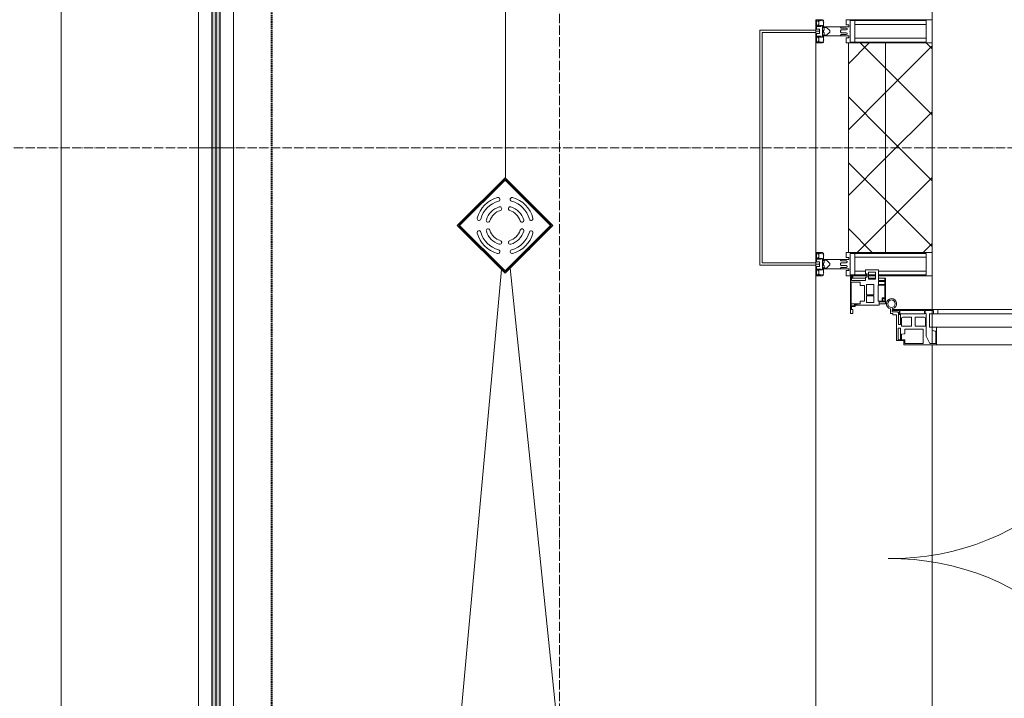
# Model space of a CAD drawing. Header units: millimetres. Extents: x 5617 to 137814, y 7718 to 189336.
# Tile 9 of 97: x 28097 to 30210, y 21017 to 22475. Entities that reach past the tile are written whole.
import ezdxf

# ---------------------------------------------------------------- set-up
doc = ezdxf.new("R2010")
doc.units = ezdxf.units.MM
for name, pattern in [('ADSK_Линия сетки', [25, 20, -2.5, 0, -2.5]), ('Линия сетки', [25, 20, -2.5, 0, -2.5]), ('Штрих_3_1_5_', [4.5, 3, -1.5]), ('Штриховая_ш3 п1_5', [4.5, 3, -1.5])]:
    doc.linetypes.add(name, pattern=pattern)
doc.layers.add('_Разделитель помещений_', color=4, linetype='Штриховая_ш3 п1_5', lineweight=40, true_color=0x00ffff)
for name, color, linetype, lineweight in [('Арматура трубопроводов', 7, 'Continuous', 18), ('Двери', 7, 'Continuous', 18), ('Импосты витража', 7, 'Continuous', 18), ('Колонны', 7, 'Continuous', 18), ('Ограждение', 7, 'Continuous', 18), ('Оси', 7, 'Continuous', 9), ('Панели витража', 7, 'Continuous', 18), ('Перекрытия', 7, 'Continuous', 18), ('Поручни', 7, 'Continuous', 18), ('Сантехнические приборы', 7, 'Continuous', 18), ('Стены разрез', 7, 'Continuous', 40), ('Стены штриховка', 7, 'Continuous', 40), ('Элементы узлов', 7, 'Continuous', 18)]:
    doc.layers.add(name, color=color, linetype=linetype, lineweight=lineweight)
pattern_1 = [(45, (0, 0), (-70.71068, 70.71068), []), (135, (0, 0), (-70.71068, -70.71068), [])]

# ---------------------------------------------------------------- blocks, each defined once
blk = doc.blocks.new('135_SLK_K4_AR_rvt-1-МКСС_К4_L12_41_700_')
at = {"layer": '_Разделитель помещений_', "color": 131, "linetype": 'Штрих_3_1_5_', "true_color": 0xaaffff}
blk.add_line((92932.5, 15682.5), (92932.5, 23882.5), dxfattribs=at)
blk = doc.blocks.new('Ограждение - Ограждение-5832179-МКСС_К4_L12_41_700_')
at = {"layer": 'Ограждение', "lineweight": 5}
h = blk.add_hatch(color=256, dxfattribs=at)
h.paths.add_polyline_path([(10054, 3400), (10062, 3400), (10062, 5091), (10054, 5091), (10054, 3967.726865)])
h.paths.add_polyline_path([(10054, 5109), (10062, 5109), (10062, 6800), (10054, 6800), (10054, 6359.815389)])
h = blk.add_hatch(color=256, dxfattribs=at)
h.paths.add_polyline_path([(10063, 3400), (10071, 3400), (10071, 5091), (10063, 5091), (10063, 3967.726865)])
h.paths.add_polyline_path([(10063, 5109), (10071, 5109), (10071, 6800), (10063, 6800), (10063, 6359.815389)])
at = {"layer": 'Поручни', "color": 253, "lineweight": 5, "true_color": 0xaaaaaa}
for p, q in [((10025, 3400), (10025, 6800)), ((10025, 6800), (10053.5, 6800)), ((10053.5, 5109), (10053.5, 6800)), ((10062, 6800), (10054, 6800)), ((10054, 6800), (10054, 5109)), ((10062, 5109), (10062, 6800)), ((10062, 6800), (10063, 6800)), ((10071, 6800), (10063, 6800)), ((10063, 6800), (10063, 5109)), ((10071, 5109), (10071, 6800)), ((10071.5, 5109), (10071.5, 6800)), ((10071.5, 6800), (10100, 6800)), ((10100, 6800), (10100, 3400))]:
    blk.add_line(p, q, dxfattribs=at)
blk = doc.blocks.new('Ограждение - Ограждение-5832184-МКСС_К4_L12_41_700_')
at = {"layer": 'Ограждение', "lineweight": 5}
for points in [[(10062, 6800), (10062, 8577), (10054, 8577), (10054, 6800)], [(10071, 6800), (10071, 8577), (10063, 8577), (10063, 6800)]]:
    blk.add_hatch(color=256, dxfattribs=at).paths.add_polyline_path(points)
at = {"layer": 'Поручни', "color": 253, "lineweight": 5, "true_color": 0xaaaaaa}
for p, q in [((10025, 8577), (10025, 6800)), ((10025, 8577), (10053.5, 8577)), ((10053.5, 8577), (10053.5, 6800)), ((10062, 8577), (10054, 8577)), ((10054, 8577), (10054, 6800)), ((10062, 6800), (10062, 8577)), ((10062, 8577), (10063, 8577)), ((10071, 8577), (10063, 8577)), ((10063, 8577), (10063, 6800)), ((10071, 6800), (10071, 8577)), ((10071.5, 8577), (10071.5, 6800)), ((10071.5, 8577), (10099.8, 8577)), ((10100, 6800), (10100, 8540)), ((10053.5, 6800), (10025, 6800)), ((10054, 6800), (10062, 6800)), ((10063, 6800), (10062, 6800)), ((10063, 6800), (10071, 6800)), ((10100, 6800), (10071.5, 6800))]:
    blk.add_line(p, q, dxfattribs=at)
blk = doc.blocks.new('A_SLK_PAN_Type1 - Прямой тип панели-6537304-МКСС_К4_L12_41_700_')
at = {"layer": 'Колонны', "lineweight": 5}
for p, q in [((-252.5, 120), (252.5, 120)), ((-252.5, 0), (-252.5, 120)), ((-247.5, 115), (-247.5, 0)), ((247.5, 115), (-247.5, 115)), ((247.5, 0), (247.5, 115)), ((252.5, 120), (252.5, 0)), ((-247.5, 0), (-252.5, 0)), ((252.5, 0), (247.5, 0))]:
    blk.add_line(p, q, dxfattribs=at)
blk = doc.blocks.new('Rectangular Mullion - R_StandardFrame_50Wx250H-4664157-МКСС_К4_L12_41_700_')
at = {"layer": 'Импосты витража', "color": 253, "lineweight": 5, "true_color": 0xaaaaaa}
for p, q in [((94350, 22450), (94350, 23625)), ((94100, 22452.5), (94100, 22475))]:
    blk.add_line(p, q, dxfattribs=at)
blk = doc.blocks.new('A_PAN_ALU_Door_Double - EXT_1_Double_EQ п-6_1-7495971-МКСС_К4_L12_41_700_')
at = {"layer": 'Двери', "color": 253, "lineweight": 5, "true_color": 0xaaaaaa}
for p, q in [((-535, 610.6), (-535, 710.1)), ((-535, 710.1), (-529.9, 710.1)), ((-535, 610.6), (-535, 710.1)), ((-535, 710.1), (-529.9, 710.1)), ((-532.9, 701.5), (-532.9, 693.6)), ((-531, 701.5), (-532.9, 701.5)), ((-532.9, 701.5), (-532.9, 693.6)), ((-531, 701.5), (-532.9, 701.5)), ((-531, 700.2), (-531, 701.5)), ((-531, 700.2), (-531, 701.5)), ((-529.9, 700.2), (-531, 700.2)), ((-529.9, 700.2), (-531, 700.2)), ((-529.9, 710.1), (-529.9, 700.2)), ((-529.9, 710.1), (-529.9, 700.2)), ((535, 710.1), (529.9, 710.1)), ((529.9, 710.1), (529.9, 700.2)), ((535, 710.1), (529.9, 710.1)), ((529.9, 710.1), (529.9, 700.2)), ((529.9, 700.2), (531, 700.2)), ((529.9, 700.2), (531, 700.2)), ((531, 700.2), (531, 701.5)), ((531, 701.5), (532.9, 701.5)), ((531, 700.2), (531, 701.5)), ((531, 701.5), (532.9, 701.5)), ((532.9, 701.5), (532.9, 693.6)), ((532.9, 701.5), (532.9, 693.6)), ((535, 610.6), (535, 710.1)), ((535, 610.6), (535, 710.1)), ((-532.9, 693.6), (-524.2, 693.6)), ((-532.9, 693.6), (-524.2, 693.6)), ((-532.9, 691.9), (-532.9, 639.4)), ((-525.9, 691.9), (-532.9, 691.9)), ((-532.9, 691.9), (-532.9, 639.4)), ((-525.9, 691.9), (-532.9, 691.9)), ((-525.9, 639.4), (-525.9, 691.9)), ((-525.9, 639.4), (-525.9, 691.9)), ((-524.2, 693.6), (-524.2, 690.6)), ((-524.2, 693.6), (-524.2, 690.6)), ((-524.2, 690.6), (-494.8, 690.6)), ((-524.2, 690.6), (-494.8, 690.6)), ((-517.3, 688.8), (-518.9, 686.1)), ((-517.3, 688.8), (-518.9, 686.1)), ((-518.9, 686.1), (-518.9, 667.1)), ((-518.9, 686.1), (-518.9, 667.1)), ((-499, 688.8), (-517.3, 688.8)), ((-499, 688.8), (-517.3, 688.8)), ((-499, 667.1), (-499, 688.8)), ((-499, 667.1), (-499, 688.8)), ((-494.8, 696.1), (-469.8, 696.1)), ((-494.8, 690.6), (-494.8, 696.1)), ((-494.8, 696.1), (-469.8, 696.1)), ((-494.8, 690.6), (-494.8, 696.1)), ((-482.5, 681.7), (-492.6, 681.7)), ((-482.5, 681.7), (-492.6, 681.7)), ((-492.6, 681.7), (-492.6, 642.2)), ((-492.6, 681.7), (-492.6, 642.2)), ((-482.4, 688.4), (-482.5, 681.7)), ((-482.4, 688.4), (-482.5, 681.7)), ((-470, 688.4), (-482.4, 688.4)), ((-470, 688.4), (-482.4, 688.4)), ((-470, 681.8), (-470, 688.4)), ((-470, 681.8), (-470, 688.4)), ((-461.9, 681.8), (-470, 681.8)), ((-461.9, 681.8), (-470, 681.8)), ((-469.8, 696.1), (-469.8, 693.1)), ((-469.8, 696.1), (-469.8, 693.1)), ((-469.8, 693.1), (-468.4, 693.1)), ((-469.8, 693.1), (-468.4, 693.1)), ((-468.4, 693.1), (-468.4, 683.5)), ((-468.4, 693.1), (-468.4, 683.5)), ((-468.4, 683.5), (-459.5, 683.5)), ((-468.4, 683.5), (-459.5, 683.5)), ((-461.9, 642.2), (-461.9, 681.8)), ((-461.9, 642.2), (-461.9, 681.8)), ((-459.5, 683.5), (-459.5, 613.6)), ((-459.5, 683.5), (-459.5, 613.6)), ((468.4, 683.5), (459.5, 683.5)), ((459.5, 683.5), (459.5, 613.6)), ((468.4, 683.5), (459.5, 683.5)), ((459.5, 683.5), (459.5, 613.6)), ((461.8, 642.2), (461.8, 681.8)), ((461.8, 681.8), (470, 681.8)), ((461.8, 642.2), (461.8, 681.8)), ((461.8, 681.8), (470, 681.8)), ((469.8, 693.1), (468.4, 693.1)), ((468.4, 693.1), (468.4, 683.5)), ((469.8, 693.1), (468.4, 693.1)), ((468.4, 693.1), (468.4, 683.5)), ((494.8, 696.1), (469.8, 696.1)), ((469.8, 696.1), (469.8, 693.1)), ((494.8, 696.1), (469.8, 696.1)), ((469.8, 696.1), (469.8, 693.1)), ((470, 681.8), (470, 688.4)), ((470, 688.4), (482.4, 688.4)), ((470, 681.8), (470, 688.4)), ((470, 688.4), (482.4, 688.4)), ((482.4, 688.4), (482.5, 681.7)), ((482.4, 688.4), (482.5, 681.7)), ((482.5, 681.7), (492.6, 681.7)), ((482.5, 681.7), (492.6, 681.7)), ((492.6, 681.7), (492.6, 642.2)), ((492.6, 681.7), (492.6, 642.2)), ((494.8, 690.6), (494.8, 696.1)), ((494.8, 690.6), (494.8, 696.1)), ((524.2, 690.6), (494.8, 690.6)), ((524.2, 690.6), (494.8, 690.6)), ((499, 667.1), (499, 688.8)), ((499, 688.8), (517.3, 688.8)), ((499, 667.1), (499, 688.8)), ((499, 688.8), (517.3, 688.8)), ((517.3, 688.8), (518.9, 686.1)), ((517.3, 688.8), (518.9, 686.1)), ((518.9, 686.1), (518.9, 667.1)), ((518.9, 686.1), (518.9, 667.1)), ((532.9, 693.6), (524.2, 693.6)), ((524.2, 693.6), (524.2, 690.6)), ((532.9, 693.6), (524.2, 693.6)), ((524.2, 693.6), (524.2, 690.6)), ((525.9, 639.4), (525.9, 691.9)), ((525.9, 691.9), (532.9, 691.9)), ((525.9, 639.4), (525.9, 691.9)), ((525.9, 691.9), (532.9, 691.9)), ((532.9, 691.9), (532.9, 639.4)), ((532.9, 691.9), (532.9, 639.4)), ((-518.9, 667.1), (-499, 667.1)), ((-518.9, 667.1), (-499, 667.1)), ((-518.9, 659.2), (-518.9, 640.2)), ((-499, 659.2), (-518.9, 659.2)), ((-518.9, 659.2), (-518.9, 640.2)), ((-499, 659.2), (-518.9, 659.2)), ((-499, 637.5), (-499, 659.2)), ((-499, 637.5), (-499, 659.2)), ((518.9, 667.1), (499, 667.1)), ((518.9, 667.1), (499, 667.1)), ((499, 659.2), (518.9, 659.2)), ((499, 637.5), (499, 659.2)), ((499, 659.2), (518.9, 659.2)), ((499, 637.5), (499, 659.2)), ((518.9, 659.2), (518.9, 640.2)), ((518.9, 659.2), (518.9, 640.2)), ((-532.9, 639.4), (-525.9, 639.4)), ((-532.9, 639.4), (-525.9, 639.4)), ((-532.9, 637.7), (-532.9, 619.7)), ((-526.6, 637.7), (-532.9, 637.7)), ((-532.9, 637.7), (-532.9, 619.7)), ((-526.6, 637.7), (-532.9, 637.7)), ((-526.6, 635.7), (-526.6, 637.7)), ((-526.6, 635.7), (-526.6, 637.7)), ((-477.6, 635.7), (-526.6, 635.7)), ((-477.6, 635.7), (-526.6, 635.7)), ((-518.9, 640.2), (-517.3, 637.5)), ((-518.9, 640.2), (-517.3, 637.5)), ((-517.3, 637.5), (-499, 637.5)), ((-517.3, 637.5), (-499, 637.5)), ((-492.6, 642.2), (-461.9, 642.2)), ((-492.6, 642.2), (-461.9, 642.2)), ((-461.8, 628.1), (-477.6, 635.7)), ((-461.8, 628.1), (-477.6, 635.7)), ((461.8, 628.1), (477.6, 635.7)), ((461.8, 628.1), (477.6, 635.7)), ((492.6, 642.2), (461.8, 642.2)), ((492.6, 642.2), (461.8, 642.2)), ((477.6, 635.7), (526.6, 635.7)), ((477.6, 635.7), (526.6, 635.7)), ((517.3, 637.5), (499, 637.5)), ((517.3, 637.5), (499, 637.5)), ((518.9, 640.2), (517.3, 637.5)), ((518.9, 640.2), (517.3, 637.5)), ((532.9, 639.4), (525.9, 639.4)), ((532.9, 639.4), (525.9, 639.4)), ((526.6, 635.7), (526.6, 637.7)), ((526.6, 637.7), (532.9, 637.7)), ((526.6, 635.7), (526.6, 637.7)), ((526.6, 637.7), (532.9, 637.7)), ((532.9, 637.7), (532.9, 619.7)), ((532.9, 637.7), (532.9, 619.7)), ((-535, 244.2), (-535, 628.6)), ((-532.9, 619.7), (-525.9, 619.7)), ((-532.9, 619.7), (-525.9, 619.7)), ((-525.9, 628.6), (-497.2, 628.6)), ((-525.9, 244.2), (-525.9, 628.6)), ((-525.9, 619.7), (-525.9, 610.6)), ((-525.9, 619.7), (-525.9, 610.6)), ((-497.2, 628.6), (-497.2, 244.2)), ((-497.2, 623.2), (-490.6, 623.2)), ((-497.2, 613.6), (-497.2, 623.2)), ((-497.2, 623.2), (-490.6, 623.2)), ((-497.2, 613.6), (-497.2, 623.2)), ((-459.5, 613.6), (-497.2, 613.6)), ((-459.5, 613.6), (-497.2, 613.6)), ((-490.6, 623.2), (-488.3, 617.1)), ((-490.6, 623.2), (-488.3, 617.1)), ((-488.3, 617.1), (-488.3, 615.1)), ((-488.3, 617.1), (-488.3, 615.1)), ((-488.3, 615.1), (-461.8, 615.1)), ((-488.3, 615.1), (-461.8, 615.1)), ((-461.8, 615.1), (-461.8, 628.1)), ((-461.8, 615.1), (-461.8, 628.1)), ((-459.5, 613.6), (-459.5, 259.2)), ((459.5, 613.6), (497.2, 613.6)), ((459.5, 613.6), (497.2, 613.6)), ((459.5, 613.6), (459.5, 259.2)), ((461.8, 615.1), (461.8, 628.1)), ((461.8, 615.1), (461.8, 628.1)), ((488.3, 615.1), (461.8, 615.1)), ((488.3, 615.1), (461.8, 615.1)), ((490.6, 623.2), (488.3, 617.1)), ((490.6, 623.2), (488.3, 617.1)), ((488.3, 617.1), (488.3, 615.1)), ((488.3, 617.1), (488.3, 615.1)), ((497.2, 623.2), (490.6, 623.2)), ((497.2, 623.2), (490.6, 623.2)), ((497.2, 628.6), (497.2, 244.2)), ((525.9, 628.6), (497.2, 628.6)), ((497.2, 613.6), (497.2, 623.2)), ((497.2, 613.6), (497.2, 623.2)), ((525.9, 244.2), (525.9, 628.6)), ((532.9, 619.7), (525.9, 619.7)), ((525.9, 619.7), (525.9, 610.6)), ((532.9, 619.7), (525.9, 619.7)), ((525.9, 619.7), (525.9, 610.6)), ((535, 244.2), (535, 628.6)), ((-525.9, 610.6), (-535, 610.6)), ((-525.9, 610.6), (-535, 610.6)), ((525.9, 610.6), (535, 610.6)), ((525.9, 610.6), (535, 610.6)), ((-535, 262.2), (-525.9, 262.2)), ((-535, 164.2), (-535, 262.2)), ((-525.9, 262.2), (-525.9, 253.1)), ((-497.2, 259.2), (-459.5, 259.2)), ((-497.2, 249.6), (-497.2, 259.2)), ((-488.3, 255.7), (-490.6, 249.6)), ((-488.3, 257.7), (-488.3, 255.7)), ((-461.8, 257.7), (-488.3, 257.7)), ((-461.8, 244.7), (-461.8, 257.7)), ((-459.5, 259.2), (-459.5, 189.3)), ((497.2, 259.2), (459.5, 259.2)), ((459.5, 259.2), (459.5, 189.3)), ((461.8, 244.7), (461.8, 257.7)), ((461.8, 257.7), (488.3, 257.7)), ((488.3, 257.7), (488.3, 255.7)), ((488.3, 255.7), (490.6, 249.6)), ((497.2, 249.6), (497.2, 259.2)), ((535, 262.2), (525.9, 262.2)), ((525.9, 262.2), (525.9, 253.1)), ((535, 164.2), (535, 262.2)), ((-532.9, 253.1), (-532.9, 235.1)), ((-525.9, 253.1), (-532.9, 253.1)), ((-532.9, 235.1), (-526.6, 235.1)), ((-532.9, 233.4), (-532.9, 180.9)), ((-525.9, 233.4), (-532.9, 233.4)), ((-526.6, 237), (-477.6, 237)), ((-526.6, 235.1), (-526.6, 237)), ((-525.9, 244.2), (-497.2, 244.2)), ((-525.9, 180.9), (-525.9, 233.4)), ((-517.3, 235.3), (-518.9, 232.6)), ((-518.9, 232.6), (-518.9, 213.6)), ((-499, 235.3), (-517.3, 235.3)), ((-499, 213.6), (-499, 235.3)), ((-490.6, 249.6), (-497.2, 249.6)), ((-477.6, 237), (-461.8, 244.7)), ((477.6, 237), (461.8, 244.7)), ((526.6, 237), (477.6, 237)), ((490.6, 249.6), (497.2, 249.6)), ((525.9, 244.2), (497.2, 244.2)), ((499, 213.6), (499, 235.3)), ((499, 235.3), (517.3, 235.3)), ((517.3, 235.3), (518.9, 232.6)), ((518.9, 232.6), (518.9, 213.6)), ((525.9, 253.1), (532.9, 253.1)), ((525.9, 233.4), (532.9, 233.4)), ((525.9, 180.9), (525.9, 233.4)), ((526.6, 235.1), (526.6, 237)), ((532.9, 235.1), (526.6, 235.1)), ((532.9, 253.1), (532.9, 235.1)), ((532.9, 233.4), (532.9, 180.9)), ((-518.9, 213.6), (-499, 213.6)), ((-492.6, 230.6), (-492.6, 191)), ((-461.9, 230.6), (-492.6, 230.6)), ((-461.9, 191), (-461.9, 230.6)), ((461.8, 191), (461.8, 230.6)), ((461.8, 230.6), (492.6, 230.6)), ((492.6, 230.6), (492.6, 191)), ((518.9, 213.6), (499, 213.6)), ((-518.9, 205.7), (-518.9, 186.7)), ((-499, 205.7), (-518.9, 205.7)), ((-499, 184), (-499, 205.7)), ((-492.6, 191), (-482.5, 191)), ((-482.5, 191), (-482.4, 184.4)), ((-470, 191), (-461.9, 191)), ((-470, 184.4), (-470, 191)), ((470, 191), (461.8, 191)), ((470, 184.4), (470, 191)), ((482.5, 191), (482.4, 184.4)), ((492.6, 191), (482.5, 191)), ((499, 205.7), (518.9, 205.7)), ((499, 184), (499, 205.7)), ((518.9, 205.7), (518.9, 186.7)), ((-532.9, 180.9), (-525.9, 180.9)), ((-532.9, 179.2), (-532.9, 164.2)), ((-524.2, 179.2), (-532.9, 179.2)), ((-529.9, 164.2), (-529.9, 174.5)), ((-526.8, 177.5), (-502.6, 177.5)), ((-524.2, 182.2), (-524.2, 179.2)), ((-502.6, 182.2), (-524.2, 182.2)), ((-523.7, 173.3), (-523.7, 165.6)), ((-468.4, 173.3), (-523.7, 173.3)), ((-518.9, 186.7), (-517.3, 184)), ((-517.3, 184), (-499, 184)), ((-502.6, 177.5), (-502.6, 182.2)), ((-494.8, 182.2), (-494.8, 176.7)), ((-469.8, 182.2), (-494.8, 182.2)), ((-494.8, 176.7), (-469.8, 176.7)), ((-482.4, 184.4), (-470, 184.4)), ((-469.8, 176.7), (-469.8, 182.2)), ((-468.4, 189.3), (-468.4, 173.3)), ((-459.5, 189.3), (-468.4, 189.3)), ((459.5, 189.3), (468.4, 189.3)), ((468.4, 189.3), (468.4, 173.3)), ((468.4, 173.3), (523.7, 173.3)), ((469.8, 182.2), (494.8, 182.2)), ((469.8, 176.7), (469.8, 182.2)), ((494.8, 176.7), (469.8, 176.7)), ((482.4, 184.4), (470, 184.4)), ((494.8, 182.2), (494.8, 176.7)), ((517.3, 184), (499, 184)), ((502.6, 177.5), (502.6, 182.2)), ((502.6, 182.2), (524.2, 182.2)), ((526.8, 177.5), (502.6, 177.5)), ((518.9, 186.7), (517.3, 184)), ((523.7, 173.3), (523.7, 165.6)), ((524.2, 182.2), (524.2, 179.2)), ((524.2, 179.2), (532.9, 179.2)), ((532.9, 180.9), (525.9, 180.9)), ((529.9, 164.2), (529.9, 174.5)), ((532.9, 179.2), (532.9, 164.2)), ((-526.4, 160.7), (-536.6, 160.7)), ((-532.9, 164.2), (-529.9, 164.2)), ((-526.4, 165.6), (-526.4, 160.7)), ((-523.7, 165.6), (-526.4, 165.6)), ((523.7, 165.6), (526.4, 165.6)), ((526.4, 165.6), (526.4, 160.7)), ((526.4, 160.7), (536.6, 160.7)), ((532.9, 164.2), (529.9, 164.2))]:
    blk.add_line(p, q, dxfattribs=at)
at = {"layer": 'Двери', "lineweight": 5}
for p, q in [((-534.9, 677.3), (-546.4, 677.3)), ((534.9, 677.3), (546.4, 677.3)), ((-548.9, 672.9), (-577.7, 671.9)), ((-548.9, 674.8), (-548.9, 647.2)), ((548.9, 674.8), (548.9, 647.2)), ((548.9, 672.9), (577.7, 671.9)), ((-611.4, 636.9), (-611.4, 562.8)), ((-591.4, 562.8), (-591.4, 635)), ((-575.8, 650), (-548.9, 649)), ((-546.4, 644.8), (-534.9, 644.8)), ((546.4, 644.8), (534.9, 644.8)), ((575.8, 650), (548.9, 649)), ((591.4, 562.8), (591.4, 635)), ((611.4, 636.9), (611.4, 562.8)), ((-556.4, 547.8), (-576.4, 547.8)), ((-556.4, 527.8), (-556.4, 547.8)), ((556.4, 527.8), (556.4, 547.8)), ((556.4, 547.8), (576.3, 547.8)), ((-576.4, 527.8), (-556.4, 527.8)), ((576.3, 527.8), (556.4, 527.8))]:
    blk.add_line(p, q, dxfattribs=at)
at = {"layer": 'Двери', "color": 254, "lineweight": 5, "true_color": 0xd4d4d4}
for centre, start, end in [((-547.5, 162.6), 359.2653, 89.0204), ((547.5, 162.6), 90.9796, 180.7347)]:
    blk.add_arc(centre, 547.5, start, end, dxfattribs=at)
at = {"layer": 'Двери', "lineweight": 5}
for centre, radius, start, end in [((-546.4, 674.8), 2.5, 90, 180), ((546.4, 674.8), 2.5, 360, 90), ((-576.4, 636.9), 35, 92.1945, 180), ((576.3, 636.9), 35, 360, 87.8055), ((-576.4, 635), 15, 87.8056, 180), ((-546.4, 647.2), 2.5, 180, 270), ((546.4, 647.2), 2.5, 270, 360), ((576.3, 635), 15, 0, 92.1944), ((-576.4, 562.8), 35, 180, 270), ((-576.4, 562.8), 15, 180, 270), ((576.3, 562.8), 35, 270, 360), ((576.3, 562.8), 15, 270, 360)]:
    blk.add_arc(centre, radius, start, end, dxfattribs=at)
at = {"layer": 'Двери', "color": 253, "lineweight": 5, "true_color": 0xaaaaaa}
for centre, radius, start, end in [((-547.5, 162.7), 11, 16.047, 350.0284), ((-547.5, 162.6), 8, 90, 270), ((-547.5, 162.6), 8, 270, 90), ((-526.8, 174.5), 3, 90, 180), ((526.8, 174.5), 3, 360, 90), ((547.5, 162.7), 11, 189.9716, 163.953), ((547.5, 162.6), 8, 90, 270), ((547.5, 162.6), 8, 270, 90), ((-535, 166.3), 2.03, 196.0721, 270), ((535, 166.3), 2.03, 270, 343.9279)]:
    blk.add_arc(centre, radius, start, end, dxfattribs=at)
at = {"layer": 'Панели витража', "color": 253, "lineweight": 5, "true_color": 0xaaaaaa}
for p, q in [((-551.5, 150), (-602.5, 150)), ((-602.5, 150), (-602.5, 148.5)), ((-602.5, 148.5), (-597.1, 148.5)), ((-602.5, 148.5), (-602.5, 135.1)), ((-597.1, 148.5), (-597.1, 135.1)), ((-595.5, 134.5), (-595.5, 148.2)), ((-595.5, 148.2), (-588.5, 148.2)), ((-588.5, 148.2), (-588.5, 134.5)), ((-587.1, 134.2), (-587.1, 148.4)), ((-587.1, 148.4), (-560.1, 148.4)), ((-560.1, 148.4), (-560.1, 142.8)), ((-558.8, 148.7), (-552.8, 148.7)), ((-558.8, 144.4), (-558.8, 148.7)), ((-552.8, 148.7), (-552.8, 144.4)), ((-551.5, 136.5), (-551.5, 150)), ((-547.5, 150), (-551.5, 150)), ((-547.5, 136.5), (-547.5, 150)), ((547.5, 150), (547.5, 136.5)), ((551.5, 150), (547.5, 150)), ((602.5, 150), (551.5, 150)), ((551.5, 150), (551.5, 136.5)), ((552.8, 144.4), (552.8, 148.7)), ((552.8, 148.7), (558.8, 148.7)), ((558.8, 148.7), (558.8, 144.4)), ((560.1, 142.8), (560.1, 148.4)), ((560.1, 148.4), (587.1, 148.4)), ((587.1, 148.4), (587.1, 134.2)), ((588.5, 148.2), (595.5, 148.2)), ((588.5, 134.5), (588.5, 148.2)), ((595.5, 148.2), (595.5, 134.5)), ((597.1, 135.1), (597.1, 148.5)), ((597.1, 148.5), (602.5, 148.5)), ((602.5, 148.5), (602.5, 150)), ((602.5, 135.1), (602.5, 148.5)), ((-597.1, 135.1), (-620.5, 135.1)), ((-620.5, 135.1), (-620.5, 106.6)), ((-615.4, 113.4), (-615.4, 128.4)), ((-615.4, 128.4), (-600.4, 128.4)), ((-602.5, 128.4), (-602.5, 113.4)), ((-600.4, 128.4), (-600.4, 113.4)), ((-588.5, 134.5), (-595.5, 134.5)), ((-553.1, 134.2), (-587.1, 134.2)), ((-560.1, 142.8), (-553.1, 142.8)), ((-552.8, 144.4), (-558.8, 144.4)), ((-553.1, 142.8), (-553.1, 134.2)), ((-544.5, 136.5), (-551.5, 136.5)), ((-544.5, 84.8), (-544.5, 136.5)), ((551.5, 136.5), (544.5, 136.5)), ((544.5, 136.5), (544.5, 84.8)), ((558.8, 144.4), (552.8, 144.4)), ((553.1, 134.2), (553.1, 142.8)), ((553.1, 142.8), (560.1, 142.8)), ((587.1, 134.2), (553.1, 134.2)), ((595.5, 134.5), (588.5, 134.5)), ((620.5, 135.1), (597.1, 135.1)), ((600.4, 128.4), (615.4, 128.4)), ((600.4, 113.4), (600.4, 128.4)), ((602.5, 113.4), (602.5, 128.4)), ((615.4, 128.4), (615.4, 113.4)), ((620.5, 106.6), (620.5, 135.1)), ((-620.5, 106.6), (-611.5, 106.6)), ((-600.4, 113.4), (-615.4, 113.4)), ((-611.5, 106.6), (-611.5, 110.1)), ((-611.5, 110.1), (-604.5, 110.1)), ((-604.5, 110.1), (-604.5, 106.6)), ((-604.5, 106.6), (-597.5, 106.6)), ((-602.5, 106.3), (-602.5, 76.7)), ((-597.5, 106.6), (-597.5, 76.7)), ((-589.1, 108.8), (-589.1, 125)), ((-589.1, 125), (-566.4, 125)), ((-566.4, 108.8), (-589.1, 108.8)), ((-566.4, 125), (-566.4, 108.8)), ((-564.2, 108.8), (-564.2, 125)), ((-564.2, 125), (-549.9, 125)), ((-549.9, 108.8), (-564.2, 108.8)), ((-549.9, 125), (-549.9, 108.8)), ((549.9, 125), (564.2, 125)), ((549.9, 108.8), (549.9, 125)), ((564.2, 108.8), (549.9, 108.8)), ((564.2, 125), (564.2, 108.8)), ((566.4, 125), (589.1, 125)), ((566.4, 108.8), (566.4, 125)), ((589.1, 108.8), (566.4, 108.8)), ((589.1, 125), (589.1, 108.8)), ((597.5, 76.7), (597.5, 106.6)), ((597.5, 106.6), (604.5, 106.6)), ((615.4, 113.4), (600.4, 113.4)), ((602.5, 76.7), (602.5, 106.3)), ((604.5, 106.6), (604.5, 110.1)), ((604.5, 110.1), (611.5, 110.1)), ((611.5, 110.1), (611.5, 106.6)), ((611.5, 106.6), (620.5, 106.6)), ((-593.7, 76.3), (-593.7, 95.5)), ((-593.7, 95.5), (-586.5, 95.5)), ((-586.5, 95.5), (-586.5, 105)), ((-586.5, 105), (-553.3, 105)), ((-553.3, 105), (-553.3, 95.5)), ((-553.3, 95.5), (-547, 95.5)), ((-547.5, 76.2), (-547.5, 95.5)), ((-547, 95.5), (-547, 89)), ((-547, 89), (-546.2, 88.2)), ((-546.2, 88.2), (-546.2, 83.1)), ((-541.5, 84.8), (-544.5, 84.8)), ((-541.5, 76.5), (-541.5, 84.8)), ((544.5, 84.8), (541.5, 84.8)), ((541.5, 84.8), (541.5, 76.5)), ((546.2, 88.2), (547, 89)), ((546.2, 83.1), (546.2, 88.2)), ((547, 89), (547, 95.5)), ((547, 95.5), (553.3, 95.5)), ((547.5, 95.5), (547.5, 76.2)), ((553.3, 95.5), (553.3, 105)), ((553.3, 105), (586.5, 105)), ((586.5, 105), (586.5, 95.5)), ((586.5, 95.5), (593.7, 95.5)), ((593.7, 95.5), (593.7, 76.3)), ((-604, 79.5), (-605.5, 79.5)), ((-605.5, 79.5), (-605.5, 74.5)), ((-605.5, 74.5), (-526.5, 74.5)), ((-604, 76.7), (-604, 79.5)), ((-597.5, 76.7), (-604, 76.7)), ((-543.2, 76.3), (-593.7, 76.3)), ((-546.2, 83.1), (-543.2, 83.1)), ((-543.2, 83.1), (-543.2, 76.3)), ((-535.1, 76.5), (-541.5, 76.5)), ((-526.5, 79.5), (-535.1, 79.5)), ((-535.1, 79.5), (-535.1, 76.5)), ((-526.5, 74.5), (-526.5, 79.5)), ((535.1, 79.5), (526.5, 79.5)), ((526.5, 79.5), (526.5, 74.5)), ((526.5, 74.5), (605.5, 74.5)), ((535.1, 76.5), (535.1, 79.5)), ((541.5, 76.5), (535.1, 76.5)), ((543.2, 76.3), (543.2, 83.1)), ((543.2, 83.1), (546.2, 83.1)), ((593.7, 76.3), (543.2, 76.3)), ((604, 76.7), (597.5, 76.7)), ((605.5, 79.5), (604, 79.5)), ((604, 79.5), (604, 76.7)), ((605.5, 74.5), (605.5, 79.5))]:
    blk.add_line(p, q, dxfattribs=at)
blk = doc.blocks.new('Rectangular Mullion - R_StandardFrame_50Wx250H-5814808-МКСС_К4_L12_41_700_')
at = {"layer": 'Импосты витража', "color": 253, "lineweight": 5, "true_color": 0xaaaaaa}
for p, q in [((94100, 21952.5), (94100, 22447.5)), ((94350, 22425), (94350, 22450)), ((94350, 21950), (94350, 21975))]:
    blk.add_line(p, q, dxfattribs=at)
blk = doc.blocks.new('Rectangular Mullion - 50Wx250H-2623690-МКСС_К4_L12_41_700_')
at = {"layer": 'Элементы узлов', "color": 253, "lineweight": 5, "true_color": 0xaaaaaa}
for p, q in [((-25, 65.2), (-25, 250)), ((-25, 250), (0, 250)), ((-23, 237.3), (0, 237.3)), ((-23, 237.3), (-23, 73.6)), ((-14.9, 84), (-14.9, 237.3)), ((25, 250), (0, 250)), ((23, 237.3), (0, 237.3)), ((14.9, 84), (14.9, 237.3)), ((23, 237.3), (23, 73.6)), ((25, 65.2), (25, 250)), ((-14, 65.2), (-25, 65.2)), ((0, 84), (-23, 84)), ((-0.5, 73.6), (-23, 73.6)), ((-14, 71.3), (-14, 65.2)), ((-10, 71.3), (-14, 71.3)), ((-10, 53), (-10, 71.3)), ((-7, 65.2), (-5.9, 67.3)), ((-7, 65.2), (-7, 54.7)), ((-4.1, 67.3), (-5.9, 67.3)), ((-4.1, 67.3), (-2.9, 65.1)), ((-2.9, 65.1), (-2.9, 54.6)), ((0, 84), (23, 84)), ((0.5, 73.6), (23, 73.6)), ((4.1, 67.3), (2.9, 65.1)), ((2.9, 65.1), (2.9, 54.6)), ((4.1, 67.3), (5.9, 67.3)), ((7, 65.2), (5.9, 67.3)), ((7, 65.2), (7, 54.7)), ((10, 71.3), (14, 71.3)), ((10, 53), (10, 71.3)), ((14, 71.3), (14, 65.2)), ((14, 65.2), (25, 65.2)), ((-8.7, 53), (-10, 53)), ((-10, 53), (-10, 17)), ((-8.7, 53), (-7, 54.7)), ((-1.3, 53), (-2.9, 54.6)), ((0, 53), (-1.3, 53)), ((0, 53), (1.3, 53)), ((1.3, 53), (2.9, 54.6)), ((8.7, 53), (7, 54.7)), ((8.7, 53), (10, 53)), ((10, 53), (10, 17)), ((-8.5, 23), (-1.5, 30)), ((-8.5, 18.5), (-8.5, 23)), ((-1.5, 30), (0, 30)), ((1.5, 30), (0, 30)), ((8.5, 23), (1.5, 30)), ((8.5, 18.5), (8.5, 23)), ((-23.8, 14.6), (-25, 14.2)), ((-25, 0), (-25, 14.2)), ((-22.3, 17), (-23.8, 17)), ((-23.8, 17), (-23.8, 14.6)), ((-22.5, 10.6), (-23.8, 14.6)), ((-22.5, 10.6), (-23.7, 9.9)), ((-23.7, 1.3), (-23.7, 9.9)), ((-23.7, 1.3), (-11.8, 1.3)), ((-23.2, 10.2), (-22.5, 8)), ((-22.5, 8), (-22.5, 4.5)), ((-21.3, 4.5), (-22.5, 4.5)), ((-22.3, 17), (-22.3, 16)), ((-22.3, 16), (-21.3, 16)), ((-19, 17.6), (-21.3, 16)), ((-21.3, 4.5), (-21.3, 6.5)), ((-21.3, 6.5), (-14.2, 6.5)), ((-18.4, 16.6), (-19, 17.6)), ((-7.4, 16.6), (-18.4, 16.6)), ((-14.2, 6.5), (-14.2, 4.5)), ((-13.2, 4.5), (-14.2, 4.5)), ((-13.2, 4.5), (-12.2, 7.2)), ((-12.7, 7.6), (-11.3, 11.4)), ((-12.7, 7.6), (-11.8, 6.9)), ((-12.2, 9), (-12.2, 14.8)), ((-12.2, 14.8), (0, 14.8)), ((-11.8, 1.3), (-11.8, 6.9)), ((-10.5, 11.2), (-11.3, 11.4)), ((-10.5, 1.5), (-10.5, 11.2)), ((-4.8, 1.5), (-10.5, 1.5)), ((-10, 17), (-7.5, 17)), ((-7.5, 18.5), (-8.5, 18.5)), ((-7.5, 17), (-7.5, 18.5)), ((-7.4, 18), (-7.4, 16.6)), ((-2.6, 18), (-7.4, 18)), ((0, 8), (-4.8, 8)), ((-4.8, 1.5), (-4.8, 8)), ((-2.6, 18), (-2.6, 16.8)), ((-2.6, 16.8), (0, 16.8)), ((2.6, 16.8), (0, 16.8)), ((0, 14.8), (0, 16.8)), ((0, 14.8), (0, 16.8)), ((12.2, 14.8), (0, 14.8)), ((0, 0), (0, 8)), ((0, 8), (4.8, 8)), ((0, 0), (0, 8)), ((2.6, 18), (2.6, 16.8)), ((2.6, 18), (7.4, 18)), ((4.8, 1.5), (4.8, 8)), ((4.8, 1.5), (10.5, 1.5)), ((7.4, 18), (7.4, 16.6)), ((7.4, 16.6), (18.4, 16.6)), ((7.5, 18.5), (8.5, 18.5)), ((7.5, 17), (7.5, 18.5)), ((10, 17), (7.5, 17)), ((10.5, 11.2), (11.3, 11.4)), ((10.5, 1.5), (10.5, 11.2)), ((12.7, 7.6), (11.3, 11.4)), ((12.7, 7.6), (11.8, 6.9)), ((11.8, 1.3), (11.8, 6.9)), ((23.7, 1.3), (11.8, 1.3)), ((12.2, 9), (12.2, 14.8)), ((13.2, 4.5), (12.2, 7.2)), ((13.2, 4.5), (14.2, 4.5)), ((21.3, 6.5), (14.2, 6.5)), ((14.2, 6.5), (14.2, 4.5)), ((18.4, 16.6), (19, 17.6)), ((19, 17.6), (21.3, 16)), ((22.3, 16), (21.3, 16)), ((21.3, 4.5), (21.3, 6.5)), ((21.3, 4.5), (22.5, 4.5)), ((22.3, 17), (22.3, 16)), ((22.3, 17), (23.8, 17)), ((22.5, 10.6), (23.8, 14.6)), ((22.5, 10.6), (23.7, 9.9)), ((23.2, 10.2), (22.5, 8)), ((22.5, 8), (22.5, 4.5)), ((23.7, 1.3), (23.7, 9.9)), ((23.8, 17), (23.8, 14.6)), ((23.8, 14.6), (25, 14.2)), ((25, 0), (25, 14.2)), ((-25, 0), (0, 0)), ((25, 0), (0, 0))]:
    blk.add_line(p, q, dxfattribs=at)
for centre, start, end in [((-0.5, 73.1), 360, 90), ((0.5, 73.1), 90, 180)]:
    blk.add_arc(centre, 0.5, start, end, dxfattribs=at)
blk = doc.blocks.new('Rectangular Mullion - 50Wx250H-V94-МКСС_К4_L12_41_700_')
at = {"layer": 'Элементы узлов', "color": 253, "lineweight": 5, "true_color": 0xaaaaaa}
for p, q in [((-25, 65.2), (-25, 250)), ((-25, 250), (0, 250)), ((-23, 237.3), (0, 237.3)), ((-23, 237.3), (-23, 73.6)), ((-14.9, 84), (-14.9, 237.3)), ((25, 250), (0, 250)), ((23, 237.3), (0, 237.3)), ((14.9, 135.1), (14.9, 237.3)), ((23, 237.3), (23, 135.1)), ((25, 135.1), (25, 250)), ((23, 128.4), (23, 113.4)), ((25, 113.4), (25, 128.4)), ((14.9, 84), (14.9, 106.3)), ((23, 110.1), (23, 73.6)), ((25, 65.2), (25, 110.1)), ((-14, 65.2), (-25, 65.2)), ((0, 84), (-23, 84)), ((-0.5, 73.6), (-23, 73.6)), ((-14, 71.3), (-14, 65.2)), ((-10, 71.3), (-14, 71.3)), ((-10, 53), (-10, 71.3)), ((-7, 65.2), (-5.9, 67.3)), ((-7, 65.2), (-7, 54.7)), ((-4.1, 67.3), (-5.9, 67.3)), ((-4.1, 67.3), (-2.9, 65.1)), ((-2.9, 65.1), (-2.9, 54.6)), ((0, 84), (23, 84)), ((0.5, 73.6), (23, 73.6)), ((4.1, 67.3), (2.9, 65.1)), ((2.9, 65.1), (2.9, 54.6)), ((4.1, 67.3), (5.9, 67.3)), ((7, 65.2), (5.9, 67.3)), ((7, 65.2), (7, 54.7)), ((10, 71.3), (14, 71.3)), ((10, 53), (10, 71.3)), ((14, 71.3), (14, 65.2)), ((14, 65.2), (25, 65.2)), ((-8.7, 53), (-10, 53)), ((-10, 53), (-10, 17)), ((-8.7, 53), (-7, 54.7)), ((-1.3, 53), (-2.9, 54.6)), ((0, 53), (-1.3, 53)), ((0, 53), (1.3, 53)), ((1.3, 53), (2.9, 54.6)), ((8.7, 53), (7, 54.7)), ((8.7, 53), (10, 53)), ((10, 53), (10, 17)), ((-8.5, 23), (-1.5, 30)), ((-8.5, 18.5), (-8.5, 23)), ((-1.5, 30), (0, 30)), ((1.5, 30), (0, 30)), ((8.5, 23), (1.5, 30)), ((8.5, 18.5), (8.5, 23)), ((-23.8, 14.6), (-25, 14.2)), ((-25, 0), (-25, 14.2)), ((-22.3, 17), (-23.8, 17)), ((-23.8, 17), (-23.8, 14.6)), ((-22.5, 10.6), (-23.8, 14.6)), ((-22.5, 10.6), (-23.7, 9.9)), ((-23.7, 1.3), (-23.7, 9.9)), ((-23.7, 1.3), (-11.8, 1.3)), ((-23.2, 10.2), (-22.5, 8)), ((-22.5, 8), (-22.5, 4.5)), ((-21.3, 4.5), (-22.5, 4.5)), ((-22.3, 17), (-22.3, 16)), ((-22.3, 16), (-21.3, 16)), ((-19, 17.6), (-21.3, 16)), ((-21.3, 4.5), (-21.3, 6.5)), ((-21.3, 6.5), (-14.2, 6.5)), ((-18.4, 16.6), (-19, 17.6)), ((-7.4, 16.6), (-18.4, 16.6)), ((-14.2, 6.5), (-14.2, 4.5)), ((-13.2, 4.5), (-14.2, 4.5)), ((-13.2, 4.5), (-12.2, 7.2)), ((-12.7, 7.6), (-11.3, 11.4)), ((-12.7, 7.6), (-11.8, 6.9)), ((-12.2, 9), (-12.2, 14.8)), ((-12.2, 14.8), (0, 14.8)), ((-11.8, 1.3), (-11.8, 6.9)), ((-10.5, 11.2), (-11.3, 11.4)), ((-10.5, 1.5), (-10.5, 11.2)), ((-4.8, 1.5), (-10.5, 1.5)), ((-10, 17), (-7.5, 17)), ((-7.5, 18.5), (-8.5, 18.5)), ((-7.5, 17), (-7.5, 18.5)), ((-7.4, 18), (-7.4, 16.6)), ((-2.6, 18), (-7.4, 18)), ((0, 8), (-4.8, 8)), ((-4.8, 1.5), (-4.8, 8)), ((-2.6, 18), (-2.6, 16.8)), ((-2.6, 16.8), (0, 16.8)), ((2.6, 16.8), (0, 16.8)), ((0, 14.8), (0, 16.8)), ((0, 14.8), (0, 16.8)), ((12.2, 14.8), (0, 14.8)), ((0, 0), (0, 8)), ((0, 8), (4.8, 8)), ((0, 0), (0, 8)), ((2.6, 18), (2.6, 16.8)), ((2.6, 18), (7.4, 18)), ((4.8, 1.5), (4.8, 8)), ((4.8, 1.5), (10.5, 1.5)), ((7.4, 18), (7.4, 16.6)), ((7.4, 16.6), (18.4, 16.6)), ((7.5, 18.5), (8.5, 18.5)), ((7.5, 17), (7.5, 18.5)), ((10, 17), (7.5, 17)), ((10.5, 11.2), (11.3, 11.4)), ((10.5, 1.5), (10.5, 11.2)), ((12.7, 7.6), (11.3, 11.4)), ((12.7, 7.6), (11.8, 6.9)), ((11.8, 1.3), (11.8, 6.9)), ((23.7, 1.3), (11.8, 1.3)), ((12.2, 9), (12.2, 14.8)), ((13.2, 4.5), (12.2, 7.2)), ((13.2, 4.5), (14.2, 4.5)), ((21.3, 6.5), (14.2, 6.5)), ((14.2, 6.5), (14.2, 4.5)), ((18.4, 16.6), (19, 17.6)), ((19, 17.6), (21.3, 16)), ((22.3, 16), (21.3, 16)), ((21.3, 4.5), (21.3, 6.5)), ((21.3, 4.5), (22.5, 4.5)), ((22.3, 17), (22.3, 16)), ((22.3, 17), (23.8, 17)), ((22.5, 10.6), (23.8, 14.6)), ((22.5, 10.6), (23.7, 9.9)), ((23.2, 10.2), (22.5, 8)), ((22.5, 8), (22.5, 4.5)), ((23.7, 1.3), (23.7, 9.9)), ((23.8, 17), (23.8, 14.6)), ((23.8, 14.6), (25, 14.2)), ((25, 0), (25, 14.2)), ((-25, 0), (0, 0)), ((25, 0), (0, 0))]:
    blk.add_line(p, q, dxfattribs=at)
for centre, start, end in [((-0.5, 73.1), 360, 90), ((0.5, 73.1), 90, 180)]:
    blk.add_arc(centre, 0.5, start, end, dxfattribs=at)
blk = doc.blocks.new('Rectangular Mullion - R_StandardFrame_50Wx250H-V100-МКСС_К4_L12_41_700_')
at = {"layer": 'Импосты витража', "color": 253, "lineweight": 5, "true_color": 0xaaaaaa}
for p, q in [((94100, 20685), (94100, 21947.5)), ((94350, 21852.5), (94350, 21950)), ((94350, 21814.7), (94350, 21850.4)), ((94350, 21779.3), (94350, 21807.9)), ((94350, 20858), (94350, 21777)), ((94350, 20827.1), (94350, 20855.7)), ((94350, 20784.6), (94350, 20820.3)), ((94350, 20685), (94350, 20782.5))]:
    blk.add_line(p, q, dxfattribs=at)
blk = doc.blocks.new('HL_RU_balcony and terrace drain_HL5100T-A-200505 - HL_Трап для балконов и террас_HL5100T-V101-МКСС_К4_L12_41_700_')
at = {"layer": 'Арматура трубопроводов', "color": 253, "lineweight": 5, "true_color": 0xaaaaaa}
for centre, radius, start, end in [((-29, 50.2), 4, 119.9633, 299.9633), ((0, 0), 62, 60.0367, 119.9633), ((0, 0), 54, 60.0367, 119.9633), ((29, 50.2), 4, 240.0367, 60.0367), ((0, 0), 62, 150.0367, 209.9633), ((0, 0), 54, 150.0367, 209.9633), ((-50.2, 29), 4, 330.0367, 150.0367), ((-33.6, 17.8), 4, 332.1245, 152.1245), ((-17.8, 33.6), 4, 117.8755, 297.8755), ((0, 0), 42, 62.1245, 117.8755), ((0, 0), 34, 62.1245, 117.8755), ((17.8, 33.6), 4, 242.1245, 62.1245), ((33.6, 17.8), 4, 27.8755, 207.8755), ((50.2, 29), 4, 29.9633, 209.9633), ((0, 0), 54, 330.0367, 29.9633), ((0, 0), 62, 330.0367, 29.9633), ((0, 0), 42, 152.1245, 207.8755), ((0, 0), 34, 152.1245, 207.8755), ((0, 0), 34, 332.1245, 27.8755), ((0, 0), 42, 332.1245, 27.8755), ((-33.6, -17.8), 4, 207.8755, 27.8755), ((33.6, -17.8), 4, 152.1245, 332.1245), ((-50.2, -29), 4, 209.9633, 29.9633), ((-17.8, -33.6), 4, 62.1245, 242.1245), ((0, 0), 42, 242.1245, 297.8755), ((0, 0), 34, 242.1245, 297.8755), ((17.8, -33.6), 4, 297.8755, 117.8755), ((50.2, -29), 4, 150.0367, 330.0367), ((-29, -50.2), 4, 60.0367, 240.0367), ((0, 0), 62, 240.0367, 299.9633), ((0, 0), 54, 240.0367, 299.9633), ((29, -50.2), 4, 299.9633, 119.9633)]:
    blk.add_arc(centre, radius, start, end, dxfattribs=at)
at = {"layer": 'Сантехнические приборы', "color": 253, "lineweight": 5, "true_color": 0xaaaaaa}
for p, q in [((-72.5, 72.5), (72.5, 72.5)), ((-72.5, -72.5), (-72.5, 72.5)), ((-70, 70), (-70, -70)), ((70, 70), (-70, 70)), ((69, 69), (-69, 69)), ((-69, 69), (-69, -69)), ((69, -69), (69, 69)), ((70, -70), (70, 70)), ((72.5, 72.5), (72.5, -72.5)), ((-72.5, -72.5), (72.5, -72.5)), ((70, -70), (-70, -70)), ((-69, -69), (69, -69))]:
    blk.add_line(p, q, dxfattribs=at)
for start, end in [(90, 91.6217), (88.3783, 90), (178.3783, 181.6217), (359.2032, 1.6217), (268.3783, 270), (270, 271.6217)]:
    blk.add_arc((0, 0), 72.9, start, end, dxfattribs=at)
blk = doc.blocks.new('135_SLK_K4_AR_FCD_rvt-1-МКСС_К4_L12_41_700_')
at = {"layer": 'Стены разрез', "lineweight": 5, "true_color": 0xaaaaaa}
h = blk.add_hatch(dxfattribs=at)
h.set_pattern_fill('FP_4', color=253, style=0, pattern_type=2)
h.set_pattern_definition(pattern_1)
h.paths.add_polyline_path([(94250, 21975), (94250, 22425), (94170, 22425), (94170, 21975), (94206.3, 21975)])
h = blk.add_hatch(dxfattribs=at)
h.set_pattern_fill('FP_4', color=253, style=0, pattern_type=2)
h.set_pattern_definition(pattern_1)
h.paths.add_polyline_path([(94350, 21975), (94350, 22425), (94250, 22425), (94250, 21975)])
at = {"layer": 'Перекрытия', "color": 253, "lineweight": 5, "true_color": 0xaaaaaa}
for p, q in [((92480, 15230), (92480, 24250)), ((93434.2, 22134.3), (93434.2, 23134.3)), ((94100, 15600), (93444.1, 21941.3)), ((93425.3, 21938.2), (92850, 15600))]:
    blk.add_line(p, q, dxfattribs=at)
at = {"layer": 'Стены разрез', "color": 253, "lineweight": 9, "true_color": 0xaaaaaa}
for p, q in [((94170, 22425), (94170, 21975)), ((94350, 22425), (94170, 22425)), ((94350, 21975), (94350, 22425)), ((94170, 21975), (94350, 21975))]:
    blk.add_line(p, q, dxfattribs=at)
at = {"layer": 'Стены штриховка', "color": 253, "lineweight": 9, "true_color": 0xaaaaaa}
blk.add_line((94250, 21975), (94250, 22425), dxfattribs=at)
at = {"layer": 'Импосты витража', "color": 253, "lineweight": 5, "true_color": 0xaaaaaa}
for name in ['Rectangular Mullion - R_StandardFrame_50Wx250H-4664157-МКСС_К4_L12_41_700_', 'Rectangular Mullion - R_StandardFrame_50Wx250H-5814808-МКСС_К4_L12_41_700_', 'Rectangular Mullion - R_StandardFrame_50Wx250H-V100-МКСС_К4_L12_41_700_']:
    blk.add_blockref(name, (0, 0), dxfattribs=at)
at = {"layer": 'Импосты витража', "color": 253, "lineweight": 5, "true_color": 0xaaaaaa, "rotation": 270}
for name, p in [('Rectangular Mullion - 50Wx250H-2623690-МКСС_К4_L12_41_700_', (94100, 22450)), ('Rectangular Mullion - 50Wx250H-V94-МКСС_К4_L12_41_700_', (94100, 21950))]:
    blk.add_blockref(name, p, dxfattribs=at)
at = {"layer": 'Колонны', "color": 253, "lineweight": 5, "true_color": 0xaaaaaa, "rotation": 89.99999999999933}
blk.add_blockref('A_SLK_PAN_Type1 - Прямой тип панели-6537304-МКСС_К4_L12_41_700_', (94100, 22200), dxfattribs=at)
at = {"layer": 'Ограждение', "color": 253, "lineweight": 5, "true_color": 0xaaaaaa}
for name in ['Ограждение - Ограждение-5832184-МКСС_К4_L12_41_700_', 'Ограждение - Ограждение-5832179-МКСС_К4_L12_41_700_']:
    blk.add_blockref(name, (82750, 15400), dxfattribs=at)
at = {"layer": 'Панели витража', "color": 253, "lineweight": 5, "true_color": 0xaaaaaa, "rotation": 270}
blk.add_blockref('A_PAN_ALU_Door_Double - EXT_1_Double_EQ п-6_1-7495971-МКСС_К4_L12_41_700_', (94100, 21317.5), dxfattribs=at)
at = {"layer": 'Сантехнические приборы', "color": 253, "lineweight": 5, "true_color": 0xaaaaaa, "rotation": 44.9999999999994}
blk.add_blockref('HL_RU_balcony and terrace drain_HL5100T-A-200505 - HL_Трап для балконов и террас_HL5100T-V101-МКСС_К4_L12_41_700_', (93433.1, 22032.9), dxfattribs=at)

msp = doc.modelspace()

# ---------------------------------------------------------------- linework, layer by layer
at = {"layer": 'Оси', "linetype": 'Линия сетки'}
msp.add_line((29255.4, 12025.7), (29255.4, 33080), dxfattribs=at)
at = {"layer": 'Оси', "linetype": 'ADSK_Линия сетки'}
msp.add_line((72455.4, 22200), (25603.7, 22200), dxfattribs=at)

# ---------------------------------------------------------------- block references
at = {"lineweight": 5}
for name in ['135_SLK_K4_AR_FCD_rvt-1-МКСС_К4_L12_41_700_', '135_SLK_K4_AR_rvt-1-МКСС_К4_L12_41_700_']:
    msp.add_blockref(name, (-64294.6, 0), dxfattribs=at)

doc.saveas('drawing.dxf')
